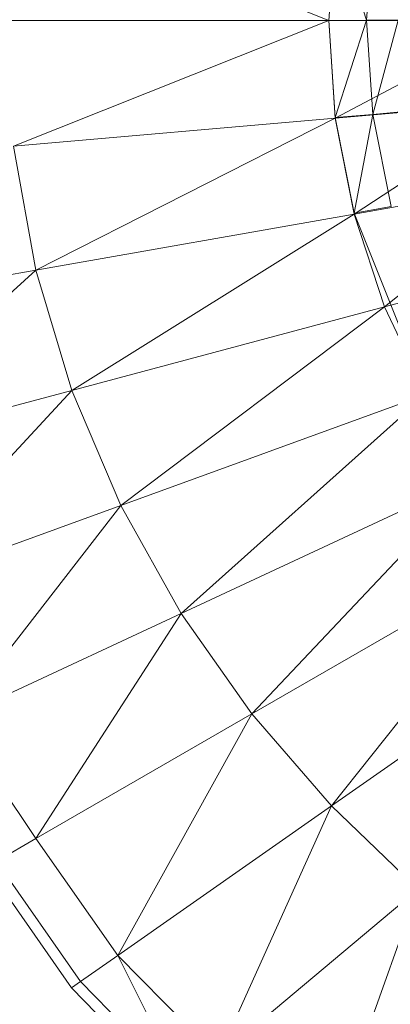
# Model space of a CAD drawing. Header units: metres. Extents: x 397.7 to 427.5, y 12.7 to 28.4.
# Tile 62 of 118: x 406.7482 to 406.7884, y 27.1166 to 27.2235. Entities that reach past the tile are written whole.
import ezdxf

# ---------------------------------------------------------------- set-up
doc = ezdxf.new("R2010")
doc.units = ezdxf.units.M
doc.layers.add('A-DETL-____-MBND', color=7, linetype='Continuous', lineweight=18)

# ---------------------------------------------------------------- blocks, each defined once
blk = doc.blocks.new('Family - Inodor P4-151432-08_PCI_P5')
at = {"layer": 'A-DETL-____-MBND', "color": 253, "true_color": 0xaaaaaa}
for p, q in [((0.09445, 0.19991), (0.06022, 0.21359)), ((0.09514, 0.21053), (0.09445, 0.19991)), ((0.09514, 0.21049), (0.09445, 0.19991)), ((0.09514, 0.21049), (0.09854, 0.19992)), ((0.09514, 0.21049), (0.09854, 0.19992)), ((0.09922, 0.21013), (0.09854, 0.19992)), ((0.09922, 0.21013), (0.09854, 0.19992)), ((0.09445, 0.19991), (0.05941, 0.19991)), ((0.09445, 0.19991), (0.06022, 0.18624)), ((0.09854, 0.19992), (0.09445, 0.19991)), ((0.09854, 0.19992), (0.09445, 0.19991)), ((0.1152, 0.19991), (0.09445, 0.19991)), ((0.09514, 0.1893), (0.09445, 0.19991)), ((0.09514, 0.18936), (0.09445, 0.19991)), ((0.09854, 0.19992), (0.09514, 0.18936)), ((0.09854, 0.19992), (0.09514, 0.18936)), ((0.1152, 0.19991), (0.09514, 0.1893)), ((0.10196, 0.19992), (0.09854, 0.19992)), ((0.09854, 0.19992), (0.10196, 0.19992)), ((0.09854, 0.19992), (0.09922, 0.18971)), ((0.09854, 0.19992), (0.09922, 0.18971)), ((0.10196, 0.19992), (0.09922, 0.18971)), ((0.10196, 0.19992), (0.09922, 0.18971)), ((0.11583, 0.19111), (0.09514, 0.1893)), ((0.11583, 0.19111), (0.09718, 0.17887)), ((0.09514, 0.1893), (0.06022, 0.18624)), ((0.09514, 0.1893), (0.06262, 0.17278)), ((0.09922, 0.18971), (0.09514, 0.18936)), ((0.09922, 0.18971), (0.09514, 0.18936)), ((0.09718, 0.179), (0.09514, 0.18936)), ((0.09718, 0.17887), (0.09514, 0.1893)), ((0.09922, 0.18971), (0.09718, 0.179)), ((0.09922, 0.18971), (0.09718, 0.179)), ((0.10263, 0.19001), (0.09922, 0.18971)), ((0.10263, 0.19001), (0.09922, 0.18971)), ((0.10122, 0.1797), (0.09922, 0.18971)), ((0.09922, 0.18971), (0.10122, 0.1797)), ((0.06262, 0.17278), (0.06022, 0.18624)), ((0.11768, 0.18249), (0.09718, 0.17887)), ((0.11768, 0.18249), (0.1005, 0.16883)), ((0.10122, 0.1797), (0.09718, 0.179)), ((0.10122, 0.1797), (0.09718, 0.179)), ((0.09718, 0.17887), (0.06262, 0.17278)), ((0.09718, 0.17887), (0.06653, 0.15973)), ((0.10495, 0.15955), (0.09718, 0.179)), ((0.1005, 0.16883), (0.09718, 0.17887)), ((0.12067, 0.17423), (0.1005, 0.16883)), ((0.06262, 0.17278), (0.03611, 0.1681)), ((0.06262, 0.17278), (0.0405, 0.15275)), ((0.06653, 0.15973), (0.06262, 0.17278)), ((0.1005, 0.16883), (0.06653, 0.15973)), ((0.1005, 0.16883), (0.07185, 0.14726)), ((0.10496, 0.15931), (0.1005, 0.16883)), ((0.06653, 0.15973), (0.0405, 0.15275)), ((0.06653, 0.15973), (0.04648, 0.13803)), ((0.07185, 0.14726), (0.06653, 0.15973)), ((0.10496, 0.15931), (0.07185, 0.14726)), ((0.07843, 0.13552), (0.10496, 0.15931)), ((0.11043, 0.15045), (0.07843, 0.13552)), ((0.0861, 0.12462), (0.11043, 0.15045)), ((0.07185, 0.14726), (0.04648, 0.13803)), ((0.07185, 0.14726), (0.05392, 0.12409)), ((0.07843, 0.13552), (0.07185, 0.14726)), ((0.11674, 0.14231), (0.0861, 0.12462)), ((0.09472, 0.11463), (0.11674, 0.14231)), ((0.07843, 0.13552), (0.05392, 0.12409)), ((0.06265, 0.11108), (0.07843, 0.13552)), ((0.0861, 0.12462), (0.07843, 0.13552)), ((0.12373, 0.13494), (0.09472, 0.11463)), ((0.06265, 0.11108), (0.05392, 0.12409)), ((0.0861, 0.12462), (0.06265, 0.11108)), ((0.07154, 0.0984), (0.0861, 0.12462)), ((0.09472, 0.11463), (0.0861, 0.12462)), ((0.09472, 0.11463), (0.07154, 0.0984)), ((0.08242, 0.08739), (0.09472, 0.11463)), ((0.1041, 0.10559), (0.09472, 0.11463)), ((0.06265, 0.11108), (0.05837, 0.10861)), ((0.07154, 0.0984), (0.06265, 0.11108)), ((0.06652, 0.09488), (0.05734, 0.10801)), ((0.06749, 0.09556), (0.05837, 0.10861)), ((0.1041, 0.10559), (0.08242, 0.08739)), ((0.0941, 0.0775), (0.1041, 0.10559)), ((0.07154, 0.0984), (0.06749, 0.09556)), ((0.08242, 0.08739), (0.07154, 0.0984)), ((0.07154, 0.0984), (0.07863, 0.08421)), ((0.06749, 0.09556), (0.06652, 0.09488)), ((0.07863, 0.08421), (0.06749, 0.09556)), ((0.07772, 0.08345), (0.06652, 0.09488))]:
    blk.add_line(p, q, dxfattribs=at)
blk = doc.blocks.new('LONDR55-XX_ZZ-ARQ-CAA-M3D-Londres55_ifc-1-08_PCI_P5')
at = {"layer": 'A-DETL-____-MBND', "color": 253, "lineweight": 18, "true_color": 0xaaaaaa}
blk.add_blockref('Family - Inodor P4-151432-08_PCI_P5', (406.68727, 27.02347), dxfattribs=at)

msp = doc.modelspace()

# ---------------------------------------------------------------- block references
at = {"lineweight": 5}
msp.add_blockref('LONDR55-XX_ZZ-ARQ-CAA-M3D-Londres55_ifc-1-08_PCI_P5', (0, 0), dxfattribs=at)

doc.saveas('drawing.dxf')
